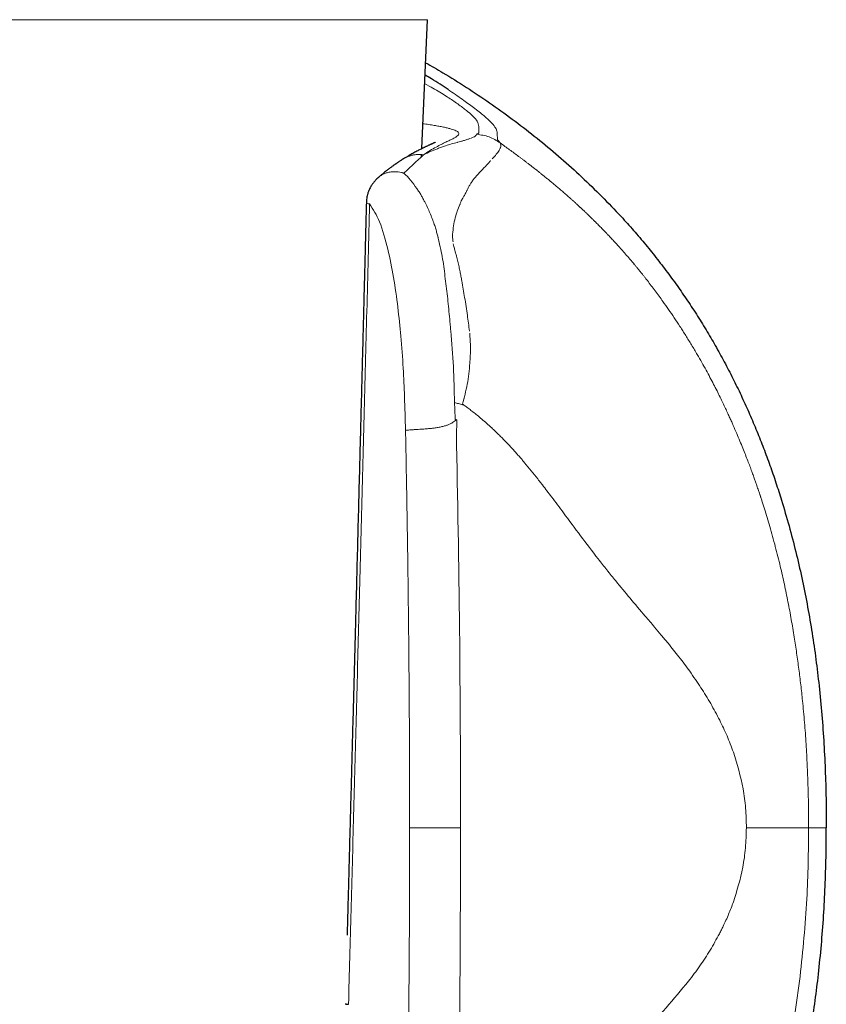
# Model space of a CAD drawing. Header units: millimetres. Extents: x 8 to 913, y 12 to 937.
# Tile 53 of 70: x 523 to 546, y 642 to 670. Entities that reach past the tile are written whole.
import ezdxf

# ---------------------------------------------------------------- set-up
doc = ezdxf.new("R2010")
doc.units = ezdxf.units.MM

msp = doc.modelspace()

# ---------------------------------------------------------------- linework, layer by layer
at = {"color": 252, "linetype": 'Continuous', "lineweight": 0}
for p, q in [((534.363, 669.975), (511.108, 669.975)), ((534.284, 668.15), (534.467, 668.051)), ((536.113, 667.11), (536.075, 667.145)), ((536.356, 666.613), (536.355, 666.673)), ((534.228, 666.105), (534.188, 666.068)), ((534.188, 666.068), (534.089, 665.975)), ((535.308, 646.938), (533.855, 646.938)), ((544.851, 641.691), (544.989, 642.7))]:
    msp.add_line(p, q, dxfattribs=at)
at = {"color": 7, "linetype": 'Continuous', "lineweight": 30}
for p, q in [((534.204, 666.299), (534.363, 669.975)), ((534.194, 666.073), (534.196, 666.128)), ((533.679, 666.007), (533.684, 666.01)), ((544.438, 656.34), (544.457, 656.277))]:
    msp.add_line(p, q, dxfattribs=at)
at = {"color": 252, "linetype": 'Continuous', "lineweight": 0, "flags": 128}
for points in [[(536.335, 666.826), (536.332, 666.833), (536.329, 666.841)], [(536.359, 666.576), (536.358, 666.586), (536.357, 666.597)]]:
    msp.add_lwpolyline(points, dxfattribs=at)
at = {"color": 7, "linetype": 'Continuous', "lineweight": 30}
for points, knots in [([(534.31, 668.748), (534.474, 668.655), (534.868, 668.43), (535.477, 668.049), (536.137, 667.608), (536.783, 667.145), (537.412, 666.661), (538.024, 666.155), (538.619, 665.628), (539.196, 665.081), (539.564, 664.699), (539.748, 664.508)], [0, 0, 0, 0, 0.0818214, 0.196578, 0.3112994, 0.4259983, 0.5406928, 0.6554068, 0.7701705, 0.8850203, 1, 1, 1, 1]), ([(534.95, 667.984), (534.8, 668.083), (534.601, 668.214), (534.356, 668.36), (534.295, 668.396)], [0, 0, 0, 0, 0.752046, 1, 1, 1, 1]), ([(534.586, 666.479), (534.586, 666.479), (534.586, 666.479), (534.581, 666.477), (534.572, 666.472), (534.558, 666.466), (534.539, 666.457), (534.517, 666.446), (534.495, 666.436), (534.474, 666.427), (534.455, 666.418), (534.432, 666.407), (534.403, 666.394), (534.371, 666.379), (534.338, 666.364), (534.305, 666.348), (534.275, 666.334), (534.248, 666.321), (534.223, 666.309), (534.194, 666.294), (534.157, 666.276), (534.11, 666.252), (534.059, 666.225), (534.004, 666.196), (533.948, 666.165), (533.906, 666.142), (533.878, 666.126), (533.863, 666.117), (533.844, 666.107), (533.822, 666.094), (533.794, 666.078), (533.762, 666.058), (533.724, 666.036), (533.697, 666.019), (533.683, 666.011)], [0, 0, 0, 0, 0.027829, 0.066513, 0.104394, 0.144347, 0.18908, 0.233694, 0.274459, 0.296875, 0.321831, 0.350714, 0.383549, 0.42098, 0.457477, 0.490773, 0.520852, 0.547693, 0.571281, 0.591598, 0.629684, 0.670541, 0.714209, 0.759588, 0.804272, 0.847, 0.857137, 0.867657, 0.88122, 0.898151, 0.91847, 0.942198, 0.969364, 1, 1, 1, 1]), ([(533.678, 666.008), (533.664, 666), (533.638, 665.983), (533.602, 665.96), (533.573, 665.94), (533.549, 665.925), (533.531, 665.913), (533.517, 665.903), (533.504, 665.895), (533.491, 665.885), (533.476, 665.875), (533.46, 665.864), (533.441, 665.851), (533.42, 665.836), (533.399, 665.822), (533.381, 665.809), (533.36, 665.794), (533.334, 665.774), (533.3, 665.75), (533.264, 665.722), (533.226, 665.693), (533.186, 665.662), (533.14, 665.626), (533.089, 665.584), (533.03, 665.535), (532.989, 665.5), (532.967, 665.481)], [0, 0, 0, 0, 0.063244, 0.117128, 0.161802, 0.197351, 0.222933, 0.241193, 0.259543, 0.279455, 0.30093, 0.323969, 0.348577, 0.382302, 0.411348, 0.435601, 0.459197, 0.498895, 0.546392, 0.596231, 0.647661, 0.701616, 0.762696, 0.832763, 0.911843, 1, 1, 1, 1]), ([(532.967, 665.481), (532.96, 665.475), (532.937, 665.455), (532.903, 665.423), (532.867, 665.384), (532.835, 665.347), (532.808, 665.311), (532.785, 665.279), (532.767, 665.252), (532.751, 665.226), (532.733, 665.195), (532.715, 665.16), (532.697, 665.12), (532.681, 665.081), (532.665, 665.036), (532.65, 664.985), (532.636, 664.922), (532.626, 664.852), (532.621, 664.791), (532.62, 664.758), (532.62, 664.749)], [0, 0, 0, 0, 0.034808, 0.109183, 0.167795, 0.224033, 0.286668, 0.328516, 0.366743, 0.39954, 0.441473, 0.494207, 0.540223, 0.596462, 0.648331, 0.710714, 0.784184, 0.881028, 0.966029, 1, 1, 1, 1]), ([(532.62, 664.749), (532.616, 664.606), (532.609, 664.324), (532.598, 663.91), (532.588, 663.511), (532.578, 663.127), (532.569, 662.761), (532.56, 662.412), (532.551, 662.081), (532.543, 661.763), (532.535, 661.459), (532.528, 661.168), (532.52, 660.891), (532.514, 660.628), (532.507, 660.381), (532.501, 660.15), (532.496, 659.934), (532.489, 659.665), (532.48, 659.338), (532.47, 658.947), (532.46, 658.552), (532.449, 658.154), (532.439, 657.753), (532.422, 657.118), (532.4, 656.25), (532.371, 655.15), (532.342, 654.05), (532.317, 653.078), (532.294, 652.235), (532.276, 651.52), (532.257, 650.802), (532.237, 650.077), (532.218, 649.343), (532.198, 648.598), (532.178, 647.846), (532.157, 647.083), (532.142, 646.521), (532.133, 646.16), (532.129, 646.005), (532.124, 645.85), (532.12, 645.694), (532.116, 645.537), (532.112, 645.38), (532.108, 645.228), (532.104, 645.073), (532.099, 644.92), (532.095, 644.772), (532.092, 644.643), (532.089, 644.55), (532.088, 644.488), (532.087, 644.453), (532.086, 644.42), (532.085, 644.391), (532.084, 644.364), (532.084, 644.338), (532.083, 644.308), (532.082, 644.267), (532.08, 644.212), (532.078, 644.143), (532.076, 644.06), (532.074, 643.971), (532.072, 643.91), (532.071, 643.881)], [0, 0, 0, 0, 0.020587, 0.040438, 0.059553, 0.077933, 0.095576, 0.112188, 0.12809, 0.143282, 0.157764, 0.17181, 0.185118, 0.197685, 0.209514, 0.220604, 0.230955, 0.240566, 0.259227, 0.277968, 0.296875, 0.315948, 0.335186, 0.35459, 0.407203, 0.459939, 0.512675, 0.56541, 0.599654, 0.633898, 0.668187, 0.702888, 0.738081, 0.773768, 0.80998, 0.846251, 0.883365, 0.890754, 0.898175, 0.905629, 0.913116, 0.920635, 0.928186, 0.935621, 0.942527, 0.950516, 0.957608, 0.963804, 0.969103, 0.970939, 0.972637, 0.974197, 0.975618, 0.976901, 0.978046, 0.979393, 0.981232, 0.983922, 0.987248, 0.991212, 0.995813, 1, 1, 1, 1]), ([(539.748, 664.508), (539.869, 664.378), (540.11, 664.118), (540.459, 663.715), (540.798, 663.302), (541.126, 662.88), (541.441, 662.452), (541.743, 662.019), (542.031, 661.581), (542.308, 661.136), (542.574, 660.682), (542.829, 660.22), (543.073, 659.749), (543.305, 659.273), (543.524, 658.791), (543.731, 658.307), (543.925, 657.821), (544.107, 657.332), (544.279, 656.839), (544.385, 656.507), (544.438, 656.34)], [0, 0, 0, 0, 0.055982, 0.112088, 0.168285, 0.22454, 0.28082, 0.336085, 0.391306, 0.446449, 0.50148, 0.557371, 0.613152, 0.668867, 0.724559, 0.780269, 0.835039, 0.889896, 0.944874, 1, 1, 1, 1]), ([(544.457, 656.277), (544.53, 656.033), (544.677, 655.545), (544.868, 654.807), (545.039, 654.066), (545.189, 653.324), (545.318, 652.579), (545.429, 651.833), (545.524, 651.059), (545.603, 650.259), (545.664, 649.431), (545.706, 648.602), (545.731, 647.771), (545.734, 647.216), (545.735, 646.938)], [0, 0, 0, 0, 0.080949, 0.161507, 0.241757, 0.321771, 0.401616, 0.481352, 0.56103, 0.648666, 0.736342, 0.8241, 0.911977, 1, 1, 1, 1]), ([(544.458, 637.599), (544.529, 637.839), (544.673, 638.319), (544.861, 639.048), (545.031, 639.782), (545.18, 640.522), (545.31, 641.266), (545.421, 642.015), (545.517, 642.792), (545.598, 643.597), (545.661, 644.43), (545.704, 645.265), (545.731, 646.102), (545.734, 646.659), (545.735, 646.938)], [0, 0, 0, 0, 0.079455, 0.158984, 0.238608, 0.318341, 0.398193, 0.478163, 0.558248, 0.646458, 0.734772, 0.823159, 0.911582, 1, 1, 1, 1]), ([(532.02, 641.923), (532.02, 641.923), (532.02, 641.921), (532.028, 641.918), (532.045, 641.914), (532.072, 641.91), (532.099, 641.907), (532.112, 641.906)], [0, 0, 0, 0, 0.068821, 0.283991, 0.511842, 0.751056, 1, 1, 1, 1])]:
    msp.add_open_spline(points, degree=3, knots=knots, dxfattribs=at)
at = {"color": 252, "linetype": 'Continuous', "lineweight": 0}
for points, knots in [([(534.467, 668.051), (534.602, 667.972), (534.872, 667.814), (535.059, 667.689), (535.152, 667.626)], [0, 0, 0, 0, 0.499937, 1, 1, 1, 1]), ([(536.075, 667.145), (536.041, 667.176), (535.973, 667.235), (535.843, 667.342), (535.689, 667.462), (535.525, 667.584), (535.356, 667.706), (535.162, 667.842), (535.021, 667.936), (534.95, 667.984)], [0, 0, 0, 0, 0.169789, 0.331668, 0.49993, 0.63097, 0.750024, 0.874866, 1, 1, 1, 1]), ([(535.152, 667.626), (535.25, 667.555), (535.445, 667.414), (535.545, 667.328), (535.595, 667.285)], [0, 0, 0, 0, 0.499763, 1, 1, 1, 1]), ([(535.595, 667.285), (535.598, 667.282), (535.605, 667.275), (535.612, 667.269), (535.616, 667.266)], [0, 0, 0, 0, 0.4996302, 1, 1, 1, 1]), ([(535.616, 667.266), (535.671, 667.211), (535.783, 667.099), (535.8, 667.044), (535.808, 667.016)], [0, 0, 0, 0, 0.4970174, 1, 1, 1, 1]), ([(535.217, 666.784), (535.204, 666.792), (535.177, 666.809), (535.117, 666.834), (535.043, 666.859), (534.952, 666.883), (534.847, 666.907), (534.726, 666.932), (534.59, 666.956), (534.439, 666.98), (534.32, 666.998), (534.247, 667.008), (534.234, 667.01)], [0, 0, 0, 0, 0.109027, 0.217931, 0.326722, 0.435408, 0.543991, 0.652476, 0.760862, 0.869151, 0.977343, 1, 1, 1, 1]), ([(535.81, 667.009), (535.816, 666.984), (535.827, 666.933), (535.825, 666.889), (535.825, 666.866)], [0, 0, 0, 0, 0.499765, 1, 1, 1, 1]), ([(536.329, 666.841), (536.315, 666.871), (536.286, 666.932), (536.171, 667.051), (536.113, 667.11)], [0, 0, 0, 0, 0.500084, 1, 1, 1, 1]), ([(534.252, 666.122), (534.315, 666.164), (534.44, 666.247), (534.608, 666.345), (534.759, 666.424), (534.89, 666.487), (535.001, 666.539), (535.099, 666.585), (535.178, 666.63), (535.233, 666.673), (535.258, 666.712), (535.256, 666.749), (535.23, 666.772), (535.217, 666.784)], [0, 0, 0, 0, 0.088835, 0.175766, 0.261161, 0.345343, 0.428603, 0.511202, 0.609759, 0.707846, 0.805534, 0.902894, 1, 1, 1, 1]), ([(535.763, 666.708), (535.759, 666.69), (535.751, 666.653), (535.646, 666.612), (535.593, 666.592)], [0, 0, 0, 0, 0.495148, 1, 1, 1, 1]), ([(535.796, 666.729), (535.786, 666.726), (535.768, 666.72), (535.765, 666.712), (535.763, 666.708)], [0, 0, 0, 0, 0.50132, 1, 1, 1, 1]), ([(536.437, 666.46), (536.334, 666.526), (536.128, 666.658), (535.885, 666.691), (535.763, 666.708)], [0, 0, 0, 0, 0.50007, 1, 1, 1, 1]), ([(535.83, 666.75), (535.827, 666.746), (535.823, 666.739), (535.805, 666.733), (535.796, 666.729)], [0, 0, 0, 0, 0.4984004, 1, 1, 1, 1]), ([(535.825, 666.866), (535.825, 666.854), (535.825, 666.83), (535.825, 666.804), (535.825, 666.792)], [0, 0, 0, 0, 0.500525, 1, 1, 1, 1]), ([(535.825, 666.792), (535.825, 666.788), (535.826, 666.782), (535.827, 666.775), (535.827, 666.771)], [0, 0, 0, 0, 0.500091, 1, 1, 1, 1]), ([(535.827, 666.771), (535.827, 666.768), (535.828, 666.761), (535.829, 666.754), (535.83, 666.75)], [0, 0, 0, 0, 0.500199, 1, 1, 1, 1]), ([(536.354, 666.721), (536.352, 666.739), (536.35, 666.772), (536.34, 666.809), (536.335, 666.826)], [0, 0, 0, 0, 0.542537, 1, 1, 1, 1]), ([(536.355, 666.673), (536.355, 666.681), (536.354, 666.697), (536.354, 666.713), (536.354, 666.721)], [0, 0, 0, 0, 0.499941, 1, 1, 1, 1]), ([(534.879, 666.381), (534.84, 666.368), (534.764, 666.342), (534.685, 666.312), (534.646, 666.298)], [0, 0, 0, 0, 0.506736, 1, 1, 1, 1]), ([(535.212, 666.478), (535.157, 666.463), (535.049, 666.435), (534.935, 666.398), (534.879, 666.381)], [0, 0, 0, 0, 0.510598, 1, 1, 1, 1]), ([(535.229, 666.482), (535.227, 666.481), (535.221, 666.48), (535.215, 666.478), (535.212, 666.478)], [0, 0, 0, 0, 0.5005679, 1, 1, 1, 1]), ([(535.392, 666.528), (535.366, 666.52), (535.317, 666.505), (535.257, 666.489), (535.229, 666.482)], [0, 0, 0, 0, 0.533058, 1, 1, 1, 1]), ([(535.572, 666.584), (535.546, 666.576), (535.492, 666.558), (535.426, 666.538), (535.392, 666.528)], [0, 0, 0, 0, 0.491382, 1, 1, 1, 1]), ([(536.357, 666.597), (536.357, 666.6), (536.357, 666.605), (536.356, 666.611), (536.356, 666.613)], [0, 0, 0, 0, 0.4999777, 1, 1, 1, 1]), ([(536.363, 666.555), (536.362, 666.558), (536.361, 666.565), (536.36, 666.572), (536.359, 666.576)], [0, 0, 0, 0, 0.499951, 1, 1, 1, 1]), ([(536.437, 666.46), (536.424, 666.477), (536.398, 666.509), (536.375, 666.54), (536.363, 666.555)], [0, 0, 0, 0, 0.499962, 1, 1, 1, 1]), ([(536.446, 666.326), (536.453, 666.353), (536.466, 666.402), (536.446, 666.443), (536.437, 666.46)], [0, 0, 0, 0, 0.556568, 1, 1, 1, 1]), ([(537.468, 665.691), (537.442, 665.712), (537.389, 665.753), (537.312, 665.813), (537.237, 665.871), (537.165, 665.926), (537.095, 665.979), (537.028, 666.03), (536.9, 666.126), (536.706, 666.269), (536.527, 666.397), (536.437, 666.46)], [0, 0, 0, 0, 0.080816, 0.15865, 0.233522, 0.305446, 0.374432, 0.440486, 0.50361, 0.750461, 1, 1, 1, 1]), ([(533.684, 666.01), (533.69, 666.014), (533.723, 666.036), (533.787, 666.066), (533.874, 666.098), (533.966, 666.12), (534.06, 666.132), (534.156, 666.134), (534.22, 666.126), (534.252, 666.122)], [0, 0, 0, 0, 0.042198, 0.201819, 0.361589, 0.52138, 0.681067, 0.840587, 1, 1, 1, 1]), ([(534.252, 666.122), (534.249, 666.12), (534.244, 666.114), (534.234, 666.108), (534.228, 666.105)], [0, 0, 0, 0, 0.430031, 1, 1, 1, 1]), ([(534.646, 666.298), (534.581, 666.272), (534.453, 666.221), (534.318, 666.155), (534.252, 666.122)], [0, 0, 0, 0, 0.509636, 1, 1, 1, 1]), ([(536.404, 666.245), (536.381, 666.211), (536.334, 666.143), (536.253, 666.054), (536.212, 666.009)], [0, 0, 0, 0, 0.498613, 1, 1, 1, 1]), ([(536.404, 666.245), (536.406, 666.247), (536.408, 666.25), (536.41, 666.254), (536.411, 666.255)], [0, 0, 0, 0, 0.500046, 1, 1, 1, 1]), ([(536.411, 666.255), (536.418, 666.268), (536.432, 666.293), (536.441, 666.315), (536.446, 666.326)], [0, 0, 0, 0, 0.500373, 1, 1, 1, 1]), ([(533.693, 665.599), (533.719, 665.624), (533.751, 665.657), (533.786, 665.69), (533.796, 665.699), (533.798, 665.701), (533.835, 665.736), (533.938, 665.835), (534.029, 665.92), (534.089, 665.975)], [0, 0, 0, 0, 0.180175, 0.228441, 0.24213, 0.246366, 0.248862, 0.503348, 1, 1, 1, 1]), ([(535.805, 665.571), (535.864, 665.633), (535.981, 665.757), (536.073, 665.858), (536.119, 665.908)], [0, 0, 0, 0, 0.50002, 1, 1, 1, 1]), ([(536.119, 665.908), (536.127, 665.917), (536.142, 665.934), (536.156, 665.95), (536.163, 665.959)], [0, 0, 0, 0, 0.5003048, 1, 1, 1, 1]), ([(532.968, 665.48), (532.98, 665.491), (533.015, 665.522), (533.082, 665.562), (533.166, 665.6), (533.255, 665.626), (533.347, 665.64), (533.439, 665.643), (533.53, 665.637), (533.59, 665.625), (533.619, 665.619)], [0, 0, 0, 0, 0.073543, 0.214148, 0.353288, 0.490092, 0.623777, 0.753668, 0.879216, 1, 1, 1, 1]), ([(533.693, 665.599), (533.681, 665.602), (533.656, 665.61), (533.632, 665.616), (533.619, 665.619)], [0, 0, 0, 0, 0.502696, 1, 1, 1, 1]), ([(533.693, 665.599), (533.757, 665.536), (533.886, 665.409), (533.999, 665.245), (534.056, 665.162)], [0, 0, 0, 0, 0.499986, 1, 1, 1, 1]), ([(535.686, 665.434), (535.703, 665.455), (535.743, 665.503), (535.783, 665.547), (535.805, 665.571)], [0, 0, 0, 0, 0.431679, 1, 1, 1, 1]), ([(538.413, 664.904), (538.375, 664.937), (538.301, 665.002), (538.195, 665.094), (538.095, 665.179), (538.002, 665.258), (537.916, 665.33), (537.83, 665.4), (537.746, 665.468), (537.665, 665.534), (537.592, 665.592), (537.528, 665.644), (537.487, 665.676), (537.468, 665.691)], [0, 0, 0, 0, 0.121997, 0.235951, 0.342334, 0.441528, 0.53383, 0.619472, 0.713693, 0.798782, 0.874841, 0.941907, 1, 1, 1, 1]), ([(535.492, 665.116), (535.505, 665.144), (535.532, 665.201), (535.579, 665.281), (535.63, 665.36), (535.667, 665.409), (535.686, 665.434)], [0, 0, 0, 0, 0.228281, 0.470947, 0.728156, 1, 1, 1, 1]), ([(534.184, 664.966), (534.166, 665), (534.13, 665.068), (534.081, 665.131), (534.056, 665.162)], [0, 0, 0, 0, 0.499754, 1, 1, 1, 1]), ([(534.184, 664.966), (534.201, 664.936), (534.235, 664.875), (534.268, 664.811), (534.285, 664.779)], [0, 0, 0, 0, 0.49532, 1, 1, 1, 1]), ([(535.388, 664.923), (535.406, 664.952), (535.442, 665.012), (535.472, 665.074), (535.487, 665.105)], [0, 0, 0, 0, 0.494127, 1, 1, 1, 1]), ([(535.487, 665.105), (535.488, 665.107), (535.489, 665.11), (535.491, 665.114), (535.492, 665.116)], [0, 0, 0, 0, 0.5000285, 1, 1, 1, 1]), ([(532.112, 641.906), (532.124, 642.349), (532.148, 643.239), (532.184, 644.581), (532.221, 645.937), (532.258, 647.307), (532.294, 648.682), (532.331, 650.062), (532.368, 651.448), (532.405, 652.846), (532.442, 654.268), (532.48, 655.713), (532.518, 657.181), (532.557, 658.662), (532.595, 660.158), (532.634, 661.668), (532.674, 663.191), (532.7, 664.211), (532.713, 664.723)], [0, 0, 0, 0, 0.058233, 0.117066, 0.176499, 0.236534, 0.297168, 0.357305, 0.418021, 0.479316, 0.541191, 0.604925, 0.669263, 0.734204, 0.799748, 0.865895, 0.932646, 1, 1, 1, 1]), ([(532.623, 664.749), (532.625, 664.745), (532.63, 664.737), (532.684, 664.728), (532.713, 664.723)], [0, 0, 0, 0, 0.469346, 1, 1, 1, 1]), ([(532.713, 664.723), (532.813, 664.566), (533.026, 664.229), (533.161, 663.713), (533.233, 663.438)], [0, 0, 0, 0, 0.467754, 1, 1, 1, 1]), ([(534.558, 664.139), (534.518, 664.25), (534.439, 664.474), (534.336, 664.677), (534.285, 664.779)], [0, 0, 0, 0, 0.500086, 1, 1, 1, 1]), ([(535.155, 664.331), (535.173, 664.396), (535.211, 664.528), (535.258, 664.643), (535.283, 664.702)], [0, 0, 0, 0, 0.487118, 1, 1, 1, 1]), ([(535.283, 664.702), (535.293, 664.727), (535.313, 664.773), (535.333, 664.817), (535.343, 664.837)], [0, 0, 0, 0, 0.53938, 1, 1, 1, 1]), ([(535.343, 664.837), (535.351, 664.854), (535.365, 664.883), (535.381, 664.911), (535.388, 664.923)], [0, 0, 0, 0, 0.556834, 1, 1, 1, 1]), ([(539.495, 663.858), (539.486, 663.868), (539.464, 663.891), (539.427, 663.929), (539.384, 663.975), (539.338, 664.022), (539.29, 664.07), (539.243, 664.118), (539.196, 664.165), (539.143, 664.218), (539.086, 664.274), (539.024, 664.334), (538.969, 664.388), (538.913, 664.442), (538.851, 664.501), (538.802, 664.547), (538.769, 664.578), (538.755, 664.592), (538.74, 664.605), (538.725, 664.619), (538.71, 664.633), (538.695, 664.647), (538.679, 664.662), (538.647, 664.692), (538.601, 664.734), (538.545, 664.785), (538.501, 664.825), (538.468, 664.854), (538.445, 664.875), (538.427, 664.891), (538.417, 664.9), (538.413, 664.904)], [0, 0, 0, 0, 0.026364, 0.059299, 0.098567, 0.143909, 0.183619, 0.226778, 0.273265, 0.310568, 0.372159, 0.428238, 0.479106, 0.524967, 0.584519, 0.649507, 0.662896, 0.676486, 0.690277, 0.704267, 0.718454, 0.732837, 0.747416, 0.762189, 0.824972, 0.878197, 0.922134, 0.949117, 0.971056, 0.988005, 1, 1, 1, 1]), ([(534.634, 663.888), (534.622, 663.93), (534.598, 664.015), (534.572, 664.097), (534.558, 664.139)], [0, 0, 0, 0, 0.495458, 1, 1, 1, 1]), ([(535.081, 663.861), (535.087, 663.941), (535.101, 664.109), (535.136, 664.254), (535.155, 664.331)], [0, 0, 0, 0, 0.472919, 1, 1, 1, 1]), ([(534.663, 663.777), (534.658, 663.795), (534.648, 663.833), (534.639, 663.87), (534.634, 663.888)], [0, 0, 0, 0, 0.500263, 1, 1, 1, 1]), ([(535.092, 663.644), (535.087, 663.682), (535.078, 663.757), (535.08, 663.826), (535.081, 663.861)], [0, 0, 0, 0, 0.500929, 1, 1, 1, 1]), ([(541.076, 661.944), (541.004, 662.044), (540.858, 662.246), (540.691, 662.464), (540.581, 662.605), (540.529, 662.671), (540.477, 662.736), (540.425, 662.8), (540.373, 662.864), (540.321, 662.928), (540.242, 663.023), (540.138, 663.145), (540.013, 663.29), (539.895, 663.423), (539.786, 663.545), (539.683, 663.658), (539.587, 663.761), (539.525, 663.826), (539.495, 663.858)], [0, 0, 0, 0, 0.143817, 0.289838, 0.322767, 0.355714, 0.38866, 0.42159, 0.454488, 0.487335, 0.520117, 0.603246, 0.680914, 0.753475, 0.821265, 0.884681, 0.944136, 1, 1, 1, 1]), ([(534.663, 663.777), (534.664, 663.775), (534.664, 663.771), (534.665, 663.767), (534.666, 663.766)], [0, 0, 0, 0, 0.499974, 1, 1, 1, 1]), ([(534.666, 663.766), (534.668, 663.755), (534.672, 663.734), (534.676, 663.713), (534.678, 663.702)], [0, 0, 0, 0, 0.499857, 1, 1, 1, 1]), ([(534.678, 663.702), (534.721, 663.52), (534.806, 663.156), (534.849, 662.779), (534.871, 662.59)], [0, 0, 0, 0, 0.499872, 1, 1, 1, 1]), ([(535.1, 663.587), (535.105, 663.56), (535.116, 663.501), (535.134, 663.44), (535.143, 663.407)], [0, 0, 0, 0, 0.454546, 1, 1, 1, 1]), ([(533.233, 663.438), (533.291, 663.171), (533.405, 662.636), (533.481, 662.063), (533.518, 661.776)], [0, 0, 0, 0, 0.500272, 1, 1, 1, 1]), ([(535.143, 663.407), (535.159, 663.35), (535.19, 663.241), (535.217, 663.131), (535.23, 663.078)], [0, 0, 0, 0, 0.517182, 1, 1, 1, 1]), ([(535.23, 663.078), (535.242, 663.029), (535.264, 662.933), (535.283, 662.837), (535.292, 662.791)], [0, 0, 0, 0, 0.51967, 1, 1, 1, 1]), ([(535.292, 662.791), (535.3, 662.748), (535.317, 662.661), (535.333, 662.574), (535.34, 662.53)], [0, 0, 0, 0, 0.500581, 1, 1, 1, 1]), ([(534.871, 662.59), (534.895, 662.4), (534.944, 662.02), (534.979, 661.632), (534.997, 661.437)], [0, 0, 0, 0, 0.498679, 1, 1, 1, 1]), ([(535.34, 662.53), (535.369, 662.372), (535.426, 662.047), (535.476, 661.716), (535.501, 661.546)], [0, 0, 0, 0, 0.487679, 1, 1, 1, 1]), ([(542.057, 660.427), (542.003, 660.519), (541.895, 660.702), (541.729, 660.97), (541.564, 661.229), (541.4, 661.477), (541.238, 661.715), (541.129, 661.869), (541.076, 661.944)], [0, 0, 0, 0, 0.177193, 0.350752, 0.520247, 0.685244, 0.845307, 1, 1, 1, 1]), ([(533.518, 661.776), (533.549, 661.502), (533.614, 660.929), (533.672, 660.075), (533.713, 659.179), (533.729, 658.588), (533.737, 658.267)], [0, 0, 0, 0, 0.239793, 0.499728, 0.728646, 1, 1, 1, 1]), ([(534.997, 661.437), (535.002, 661.382), (535.012, 661.27), (535.021, 661.157), (535.026, 661.101)], [0, 0, 0, 0, 0.497057, 1, 1, 1, 1]), ([(535.501, 661.546), (535.511, 661.472), (535.532, 661.322), (535.552, 661.172), (535.561, 661.096)], [0, 0, 0, 0, 0.4958154, 1, 1, 1, 1]), ([(535.135, 659.059), (535.127, 659.402), (535.112, 660.087), (535.055, 660.763), (535.026, 661.101)], [0, 0, 0, 0, 0.500073, 1, 1, 1, 1]), ([(535.572, 660.179), (535.581, 660.33), (535.599, 660.616), (535.578, 660.903), (535.568, 661.039)], [0, 0, 0, 0, 0.527719, 1, 1, 1, 1]), ([(543.082, 658.405), (543.067, 658.439), (543.035, 658.512), (542.983, 658.628), (542.924, 658.757), (542.858, 658.899), (542.785, 659.053), (542.705, 659.218), (542.617, 659.396), (542.521, 659.584), (542.417, 659.782), (542.305, 659.99), (542.185, 660.206), (542.101, 660.352), (542.057, 660.427)], [0, 0, 0, 0, 0.049507, 0.105462, 0.16783, 0.236557, 0.31157, 0.39277, 0.480029, 0.573182, 0.672028, 0.776316, 0.885756, 1, 1, 1, 1]), ([(535.358, 659.019), (535.385, 659.111), (535.438, 659.296), (535.499, 659.583), (535.546, 659.878), (535.563, 660.078), (535.572, 660.179)], [0, 0, 0, 0, 0.243484, 0.491061, 0.743105, 1, 1, 1, 1]), ([(535.356, 659), (535.319, 659.01), (535.246, 659.029), (535.172, 659.049), (535.134, 659.059)], [0, 0, 0, 0, 0.499914, 1, 1, 1, 1]), ([(535.153, 658.578), (535.15, 658.659), (535.144, 658.819), (535.138, 658.979), (535.135, 659.059)], [0, 0, 0, 0, 0.501564, 1, 1, 1, 1]), ([(535.356, 659), (535.357, 659.003), (535.359, 659.009), (535.359, 659.015), (535.358, 659.019)], [0, 0, 0, 0, 0.459942, 1, 1, 1, 1]), ([(535.358, 659.019), (535.388, 658.997), (535.452, 658.952), (535.552, 658.878), (535.664, 658.793), (535.785, 658.696), (535.915, 658.588), (536.053, 658.467), (536.181, 658.351), (536.295, 658.244), (536.389, 658.153), (536.478, 658.065), (536.56, 657.981), (536.636, 657.901), (536.72, 657.813), (536.809, 657.716), (536.9, 657.615), (536.957, 657.55), (536.983, 657.52)], [0, 0, 0, 0, 0.04969, 0.106352, 0.169845, 0.240018, 0.316711, 0.399753, 0.488962, 0.550487, 0.611269, 0.666827, 0.719433, 0.769148, 0.816027, 0.884068, 0.945356, 1, 1, 1, 1]), ([(533.737, 658.267), (533.755, 658.269), (533.791, 658.273), (533.843, 658.277), (533.882, 658.281), (533.906, 658.282), (533.93, 658.284), (533.954, 658.286), (533.979, 658.288), (534.026, 658.291), (534.098, 658.295), (534.186, 658.301), (534.263, 658.306), (534.329, 658.311), (534.409, 658.318), (534.504, 658.328), (534.613, 658.342), (534.723, 658.361), (534.81, 658.381), (534.874, 658.399), (534.915, 658.412), (534.954, 658.426), (534.993, 658.442), (535.035, 658.463), (535.083, 658.491), (535.138, 658.527), (535.175, 658.554), (535.195, 658.569)], [0, 0, 0, 0, 0.067823, 0.131846, 0.152385, 0.172526, 0.192274, 0.211638, 0.230628, 0.249256, 0.317106, 0.3804, 0.42087, 0.460541, 0.499934, 0.562163, 0.624185, 0.686891, 0.750798, 0.776219, 0.801385, 0.826294, 0.850965, 0.87544, 0.911538, 0.95297, 1, 1, 1, 1]), ([(535.195, 658.569), (535.188, 658.57), (535.174, 658.574), (535.16, 658.577), (535.153, 658.578)], [0, 0, 0, 0, 0.503175, 1, 1, 1, 1]), ([(535.187, 658.212), (535.188, 658.227), (535.19, 658.256), (535.193, 658.3), (535.196, 658.342), (535.199, 658.378), (535.201, 658.411), (535.202, 658.443), (535.203, 658.479), (535.204, 658.513), (535.203, 658.541), (535.201, 658.558), (535.198, 658.566), (535.197, 658.568), (535.196, 658.569), (535.196, 658.569), (535.195, 658.569)], [0, 0, 0, 0, 0.123319, 0.246579, 0.369783, 0.469624, 0.552028, 0.642301, 0.740468, 0.849303, 0.927865, 0.97675, 0.990841, 0.995812, 0.997961, 1, 1, 1, 1]), ([(533.737, 658.267), (533.75, 657.638), (533.774, 656.382), (533.803, 654.495), (533.826, 652.608), (533.843, 650.719), (533.853, 648.829), (533.854, 647.569), (533.855, 646.938)], [0, 0, 0, 0, 0.166481, 0.333021, 0.499632, 0.666325, 0.83311, 1, 1, 1, 1]), ([(544.424, 654.388), (544.377, 654.577), (544.284, 654.959), (544.132, 655.508), (544.002, 655.94), (543.915, 656.215), (543.878, 656.325), (543.865, 656.365), (543.862, 656.376), (543.858, 656.388), (543.854, 656.399), (543.851, 656.41), (543.847, 656.421), (543.842, 656.434), (543.836, 656.454), (543.825, 656.486), (543.81, 656.532), (543.789, 656.592), (543.764, 656.665), (543.733, 656.754), (543.697, 656.856), (543.656, 656.972), (543.608, 657.103), (543.554, 657.248), (543.494, 657.407), (543.426, 657.58), (543.352, 657.767), (543.27, 657.968), (543.179, 658.182), (543.115, 658.329), (543.082, 658.405)], [0, 0, 0, 0, 0.1376851, 0.2771844, 0.4015115, 0.4566983, 0.4810761, 0.4838161, 0.4865568, 0.4892983, 0.4920405, 0.4947835, 0.4975272, 0.5002717, 0.5046704, 0.5125656, 0.5239654, 0.5388816, 0.5573297, 0.5793292, 0.6049034, 0.6340796, 0.6668896, 0.7033698, 0.7435516, 0.7874493, 0.8350647, 0.8863853, 0.9413809, 1, 1, 1, 1]), ([(535.187, 658.212), (535.222, 656.334), (535.293, 652.578), (535.303, 648.818), (535.308, 646.938)], [0, 0, 0, 0, 0.500008, 1, 1, 1, 1]), ([(536.983, 657.52), (537.008, 657.491), (537.059, 657.433), (537.108, 657.375), (537.133, 657.346)], [0, 0, 0, 0, 0.500565, 1, 1, 1, 1]), ([(537.133, 657.346), (537.26, 657.192), (537.419, 656.999), (537.581, 656.79), (537.623, 656.735), (537.634, 656.72), (537.638, 656.716), (537.639, 656.714), (537.639, 656.714)], [0, 0, 0, 0, 0.738192, 0.92847, 0.97908, 0.993251, 0.997553, 1, 1, 1, 1]), ([(537.639, 656.714), (537.727, 656.6), (537.932, 656.336), (538.13, 656.069), (538.242, 655.918)], [0, 0, 0, 0, 0.432147, 1, 1, 1, 1]), ([(538.242, 655.918), (538.404, 655.698), (538.735, 655.25), (539.064, 654.821), (539.231, 654.602)], [0, 0, 0, 0, 0.490464, 1, 1, 1, 1]), ([(539.231, 654.602), (539.313, 654.498), (539.48, 654.285), (539.647, 654.08), (539.731, 653.976)], [0, 0, 0, 0, 0.492076, 1, 1, 1, 1]), ([(544.82, 652.376), (544.793, 652.542), (544.738, 652.876), (544.644, 653.378), (544.54, 653.883), (544.463, 654.219), (544.424, 654.388)], [0, 0, 0, 0, 0.245921, 0.494517, 0.745852, 1, 1, 1, 1]), ([(539.731, 653.976), (539.868, 653.81), (540.15, 653.467), (540.428, 653.141), (540.571, 652.973)], [0, 0, 0, 0, 0.483827, 1, 1, 1, 1]), ([(540.571, 652.973), (540.615, 652.921), (540.705, 652.816), (540.793, 652.712), (540.838, 652.66)], [0, 0, 0, 0, 0.494993, 1, 1, 1, 1]), ([(540.838, 652.66), (540.902, 652.584), (541.032, 652.43), (541.158, 652.277), (541.222, 652.199)], [0, 0, 0, 0, 0.494094, 1, 1, 1, 1]), ([(545.056, 650.562), (545.041, 650.712), (545.009, 651.013), (544.953, 651.465), (544.891, 651.92), (544.844, 652.223), (544.82, 652.376)], [0, 0, 0, 0, 0.246505, 0.495262, 0.746394, 1, 1, 1, 1]), ([(541.222, 652.199), (541.327, 652.069), (541.541, 651.806), (541.74, 651.536), (541.841, 651.399)], [0, 0, 0, 0, 0.494136, 1, 1, 1, 1]), ([(541.841, 651.399), (541.895, 651.322), (542.004, 651.169), (542.108, 651.011), (542.16, 650.932)], [0, 0, 0, 0, 0.499065, 1, 1, 1, 1]), ([(542.16, 650.932), (542.254, 650.783), (542.443, 650.486), (542.611, 650.165), (542.695, 650.005)], [0, 0, 0, 0, 0.502058, 1, 1, 1, 1]), ([(545.232, 646.938), (545.231, 647.082), (545.23, 647.373), (545.223, 647.813), (545.21, 648.261), (545.19, 648.765), (545.16, 649.326), (545.116, 649.943), (545.076, 650.355), (545.056, 650.562)], [0, 0, 0, 0, 0.118776, 0.239916, 0.363105, 0.488029, 0.656755, 0.827411, 1, 1, 1, 1]), ([(542.695, 650.005), (542.766, 649.858), (542.908, 649.568), (543.027, 649.25), (543.086, 649.093)], [0, 0, 0, 0, 0.505532, 1, 1, 1, 1]), ([(543.086, 649.093), (543.19, 648.756), (543.343, 648.259), (543.443, 647.503), (543.452, 647.125), (543.457, 646.938)], [0, 0, 0, 0, 0.516063, 0.760612, 1, 1, 1, 1]), ([(533.855, 646.938), (533.854, 646.285), (533.853, 644.98), (533.842, 643.023), (533.824, 641.068), (533.8, 639.113), (533.769, 637.161), (533.742, 635.86), (533.729, 635.209)], [0, 0, 0, 0, 0.166907, 0.333703, 0.500397, 0.667004, 0.833534, 1, 1, 1, 1]), ([(535.176, 635.166), (535.214, 637.127), (535.291, 641.049), (535.302, 644.975), (535.308, 646.938)], [0, 0, 0, 0, 0.500006, 1, 1, 1, 1]), ([(543.457, 646.938), (543.451, 646.745), (543.44, 646.359), (543.335, 645.622), (543.186, 645.145), (543.087, 644.827)], [0, 0, 0, 0, 0.252414, 0.503789, 1, 1, 1, 1]), ([(545.232, 646.938), (545.193, 646.938), (545.116, 646.938), (544.751, 646.938), (544.221, 646.938), (543.711, 646.938), (543.457, 646.938)], [0, 0, 0, 0, 0.249319, 0.5, 0.750681, 1, 1, 1, 1]), ([(545.232, 646.938), (545.224, 646.262), (545.207, 644.841), (545.064, 643.436), (544.989, 642.7)], [0, 0, 0, 0, 0.476145, 1, 1, 1, 1]), ([(545.735, 646.938), (545.734, 646.938), (545.73, 646.938), (545.709, 646.938), (545.677, 646.938), (545.632, 646.938), (545.576, 646.938), (545.508, 646.938), (545.428, 646.938), (545.337, 646.938), (545.267, 646.938), (545.232, 646.938)], [0, 0, 0, 0, 0.1119894, 0.223983, 0.3359802, 0.4479803, 0.5599826, 0.6699864, 0.779991, 0.8899957, 1, 1, 1, 1]), ([(543.087, 644.827), (543.043, 644.709), (542.953, 644.469), (542.849, 644.247), (542.797, 644.135)], [0, 0, 0, 0, 0.49204, 1, 1, 1, 1]), ([(542.686, 643.916), (542.6, 643.76), (542.426, 643.441), (542.228, 643.149), (542.128, 643)], [0, 0, 0, 0, 0.490165, 1, 1, 1, 1]), ([(542.797, 644.135), (542.779, 644.098), (542.742, 644.024), (542.705, 643.952), (542.686, 643.916)], [0, 0, 0, 0, 0.496179, 1, 1, 1, 1]), ([(542.128, 643), (542.076, 642.927), (541.972, 642.779), (541.862, 642.636), (541.806, 642.563)], [0, 0, 0, 0, 0.492797, 1, 1, 1, 1]), ([(541.806, 642.563), (541.597, 642.308), (541.182, 641.8), (540.713, 641.321), (540.479, 641.083)], [0, 0, 0, 0, 0.503271, 1, 1, 1, 1])]:
    msp.add_open_spline(points, degree=3, knots=knots, dxfattribs=at)

doc.saveas('drawing.dxf')
